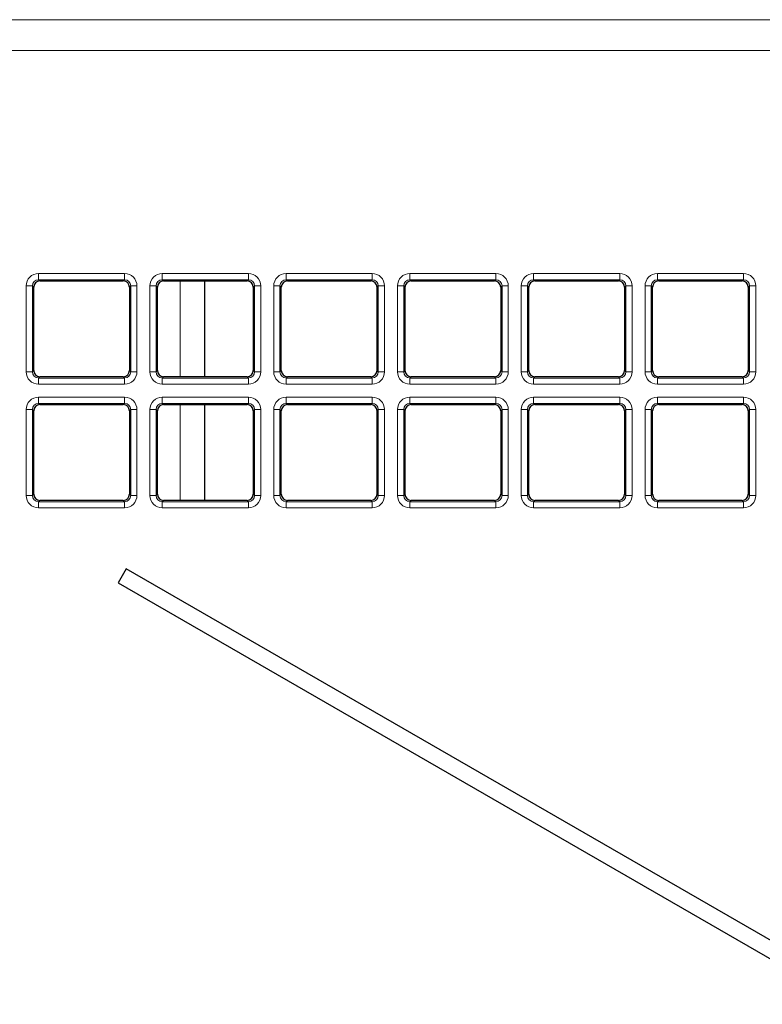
# Paper-space layout 'Blatt3' of a CAD drawing. Header units: millimetres. Extents: x 5 to 418, y 2 to 292.
# Tile 40 of 82: x 84 to 94, y 200 to 213. Entities that reach past the tile are written whole.
import ezdxf

# ---------------------------------------------------------------- set-up
doc = ezdxf.new("R2010")
doc.units = ezdxf.units.MM

psp = doc.layouts.new('Blatt3')

# ---------------------------------------------------------------- linework, layer by layer
at = {"color": 7, "linetype": 'Continuous', "lineweight": 18}
for p, q in [((65.3722, 213.4425), (105.6724, 213.4425)), ((105.6724, 213.0259), (65.3722, 213.0259)), ((84.3126, 210.0224), (85.4712, 210.0224)), ((84.3126, 210.0224), (84.3126, 209.9391)), ((85.4712, 209.9391), (84.3126, 209.9391)), ((84.3126, 209.9391), (84.3303, 209.9214)), ((85.4535, 209.9214), (85.4712, 209.9391)), ((85.4712, 210.0224), (85.4712, 209.9391)), ((85.9792, 210.0224), (87.1379, 210.0224)), ((85.9792, 210.0224), (85.9792, 209.9391)), ((87.1379, 209.9391), (85.9792, 209.9391)), ((85.9792, 209.9391), (85.9969, 209.9214)), ((86.2194, 208.6318), (86.2194, 209.9214)), ((87.1202, 209.9214), (87.1379, 209.9391)), ((87.1379, 210.0224), (87.1379, 209.9391)), ((87.6459, 210.0224), (88.8045, 210.0224)), ((87.6459, 210.0224), (87.6459, 209.9391)), ((88.8045, 209.9391), (87.6459, 209.9391)), ((87.6459, 209.9391), (87.6636, 209.9214)), ((88.7868, 209.9214), (88.8045, 209.9391)), ((88.8045, 210.0224), (88.8045, 209.9391)), ((89.3126, 210.0224), (90.4712, 210.0224)), ((89.3126, 210.0224), (89.3126, 209.9391)), ((90.4712, 209.9391), (89.3126, 209.9391)), ((89.3126, 209.9391), (89.3303, 209.9214)), ((90.4535, 209.9214), (90.4712, 209.9391)), ((90.4712, 210.0224), (90.4712, 209.9391)), ((90.9792, 210.0224), (92.1379, 210.0224)), ((90.9792, 210.0224), (90.9792, 209.9391)), ((92.1379, 209.9391), (90.9792, 209.9391)), ((90.9792, 209.9391), (90.9969, 209.9214)), ((92.1202, 209.9214), (92.1379, 209.9391)), ((92.1379, 210.0224), (92.1379, 209.9391)), ((92.6459, 210.0224), (93.8045, 210.0224)), ((92.6459, 210.0224), (92.6459, 209.9391)), ((93.8045, 209.9391), (92.6459, 209.9391)), ((92.6459, 209.9391), (92.6636, 209.9214)), ((93.7868, 209.9214), (93.8045, 209.9391)), ((93.8045, 210.0224), (93.8045, 209.9391)), ((84.1461, 208.6973), (84.1461, 209.8559)), ((84.1461, 209.8559), (84.2294, 209.8559)), ((84.2294, 209.8559), (84.2294, 208.6973)), ((84.2471, 209.8382), (84.2294, 209.8559)), ((85.5544, 209.8559), (85.5367, 209.8382)), ((85.5544, 208.6973), (85.5544, 209.8559)), ((85.5544, 209.8559), (85.6376, 209.8559)), ((85.6376, 209.8559), (85.6376, 208.6973)), ((85.8128, 208.6973), (85.8128, 209.8559)), ((85.8128, 209.8559), (85.896, 209.8559)), ((85.896, 209.8559), (85.896, 208.6973)), ((85.9137, 209.8382), (85.896, 209.8559)), ((87.2211, 209.8559), (87.2034, 209.8382)), ((87.2211, 209.8559), (87.3043, 209.8559)), ((87.2211, 208.6973), (87.2211, 209.8559)), ((87.3043, 209.8559), (87.3043, 208.6973)), ((87.4795, 208.6973), (87.4795, 209.8559)), ((87.4795, 209.8559), (87.5627, 209.8559)), ((87.5627, 209.8559), (87.5627, 208.6973)), ((87.5804, 209.8382), (87.5627, 209.8559)), ((88.8877, 209.8559), (88.87, 209.8382)), ((88.8877, 208.6973), (88.8877, 209.8559)), ((88.8877, 209.8559), (88.971, 209.8559)), ((88.971, 209.8559), (88.971, 208.6973)), ((89.1461, 208.6973), (89.1461, 209.8559)), ((89.1461, 209.8559), (89.2294, 209.8559)), ((89.2294, 209.8559), (89.2294, 208.6973)), ((89.2471, 209.8382), (89.2294, 209.8559)), ((90.5544, 209.8559), (90.5367, 209.8382)), ((90.5544, 208.6973), (90.5544, 209.8559)), ((90.5544, 209.8559), (90.6376, 209.8559)), ((90.6376, 209.8559), (90.6376, 208.6973)), ((90.8128, 208.6973), (90.8128, 209.8559)), ((90.8128, 209.8559), (90.896, 209.8559)), ((90.896, 209.8559), (90.896, 208.6973)), ((90.9137, 209.8382), (90.896, 209.8559)), ((92.2211, 209.8559), (92.2034, 209.8382)), ((92.2211, 209.8559), (92.3043, 209.8559)), ((92.2211, 208.6973), (92.2211, 209.8559)), ((92.3043, 209.8559), (92.3043, 208.6973)), ((92.4795, 208.6973), (92.4795, 209.8559)), ((92.4795, 209.8559), (92.5627, 209.8559)), ((92.5627, 209.8559), (92.5627, 208.6973)), ((92.5804, 209.8382), (92.5627, 209.8559)), ((93.8877, 209.8559), (93.87, 209.8382)), ((93.8877, 208.6973), (93.8877, 209.8559)), ((93.8877, 209.8559), (93.971, 209.8559)), ((93.971, 209.8559), (93.971, 208.6973)), ((84.2294, 208.6973), (84.2471, 208.715)), ((85.5367, 208.715), (85.5544, 208.6973)), ((85.896, 208.6973), (85.9137, 208.715)), ((87.2034, 208.715), (87.2211, 208.6973)), ((87.5627, 208.6973), (87.5804, 208.715)), ((88.87, 208.715), (88.8877, 208.6973)), ((89.2294, 208.6973), (89.2471, 208.715)), ((90.5367, 208.715), (90.5544, 208.6973)), ((90.896, 208.6973), (90.9137, 208.715)), ((92.2034, 208.715), (92.2211, 208.6973)), ((92.5627, 208.6973), (92.5804, 208.715)), ((93.87, 208.715), (93.8877, 208.6973)), ((84.1461, 208.6973), (84.2294, 208.6973)), ((84.3303, 208.6318), (84.3126, 208.6141)), ((84.3126, 208.6141), (84.3126, 208.5309)), ((84.3126, 208.6141), (85.4712, 208.6141)), ((85.4712, 208.6141), (85.4535, 208.6318)), ((85.4712, 208.6141), (85.4712, 208.5309)), ((85.5544, 208.6973), (85.6376, 208.6973)), ((85.8128, 208.6973), (85.896, 208.6973)), ((85.9969, 208.6318), (85.9792, 208.6141)), ((85.9792, 208.6141), (87.1379, 208.6141)), ((85.9792, 208.6141), (85.9792, 208.5309)), ((87.1379, 208.6141), (87.1202, 208.6318)), ((87.1379, 208.6141), (87.1379, 208.5309)), ((87.2211, 208.6973), (87.3043, 208.6973)), ((87.4795, 208.6973), (87.5627, 208.6973)), ((87.6636, 208.6318), (87.6459, 208.6141)), ((87.6459, 208.6141), (87.6459, 208.5309)), ((87.6459, 208.6141), (88.8045, 208.6141)), ((88.8045, 208.6141), (88.7868, 208.6318)), ((88.8045, 208.6141), (88.8045, 208.5309)), ((88.8877, 208.6973), (88.971, 208.6973)), ((89.1461, 208.6973), (89.2294, 208.6973)), ((89.3303, 208.6318), (89.3126, 208.6141)), ((89.3126, 208.6141), (90.4712, 208.6141)), ((89.3126, 208.6141), (89.3126, 208.5309)), ((90.4712, 208.6141), (90.4535, 208.6318)), ((90.4712, 208.6141), (90.4712, 208.5309)), ((90.5544, 208.6973), (90.6376, 208.6973)), ((90.8128, 208.6973), (90.896, 208.6973)), ((90.9969, 208.6318), (90.9792, 208.6141)), ((90.9792, 208.6141), (90.9792, 208.5309)), ((90.9792, 208.6141), (92.1379, 208.6141)), ((92.1379, 208.6141), (92.1202, 208.6318)), ((92.1379, 208.6141), (92.1379, 208.5309)), ((92.2211, 208.6973), (92.3043, 208.6973)), ((92.4795, 208.6973), (92.5627, 208.6973)), ((92.6636, 208.6318), (92.6459, 208.6141)), ((92.6459, 208.6141), (93.8045, 208.6141)), ((92.6459, 208.6141), (92.6459, 208.5309)), ((93.8045, 208.6141), (93.7868, 208.6318)), ((93.8045, 208.6141), (93.8045, 208.5309)), ((93.8877, 208.6973), (93.971, 208.6973)), ((85.4712, 208.5309), (84.3126, 208.5309)), ((87.1379, 208.5309), (85.9792, 208.5309)), ((88.8045, 208.5309), (87.6459, 208.5309)), ((90.4712, 208.5309), (89.3126, 208.5309)), ((92.1379, 208.5309), (90.9792, 208.5309)), ((93.8045, 208.5309), (92.6459, 208.5309)), ((84.3126, 208.3557), (85.4712, 208.3557)), ((84.3126, 208.3557), (84.3126, 208.2725)), ((85.4712, 208.3557), (85.4712, 208.2725)), ((85.9792, 208.3557), (87.1379, 208.3557)), ((85.9792, 208.3557), (85.9792, 208.2725)), ((87.1379, 208.3557), (87.1379, 208.2725)), ((87.6459, 208.3557), (88.8045, 208.3557)), ((87.6459, 208.3557), (87.6459, 208.2725)), ((88.8045, 208.3557), (88.8045, 208.2725)), ((89.3126, 208.3557), (90.4712, 208.3557)), ((89.3126, 208.3557), (89.3126, 208.2725)), ((90.4712, 208.3557), (90.4712, 208.2725)), ((90.9792, 208.3557), (92.1379, 208.3557)), ((90.9792, 208.3557), (90.9792, 208.2725)), ((92.1379, 208.3557), (92.1379, 208.2725)), ((92.6459, 208.3557), (93.8045, 208.3557)), ((92.6459, 208.3557), (92.6459, 208.2725)), ((93.8045, 208.3557), (93.8045, 208.2725)), ((84.1461, 207.0306), (84.1461, 208.1893)), ((84.1461, 208.1893), (84.2294, 208.1893)), ((84.2294, 208.1893), (84.2294, 207.0306)), ((84.2471, 208.1716), (84.2294, 208.1893)), ((85.4712, 208.2725), (84.3126, 208.2725)), ((84.3126, 208.2725), (84.3303, 208.2548)), ((85.4535, 208.2548), (85.4712, 208.2725)), ((85.5544, 208.1893), (85.5367, 208.1716)), ((85.5544, 208.1893), (85.6376, 208.1893)), ((85.5544, 207.0306), (85.5544, 208.1893)), ((85.6376, 208.1893), (85.6376, 207.0306)), ((85.8128, 207.0306), (85.8128, 208.1893)), ((85.8128, 208.1893), (85.896, 208.1893)), ((85.896, 208.1893), (85.896, 207.0306)), ((85.9137, 208.1716), (85.896, 208.1893)), ((87.1379, 208.2725), (85.9792, 208.2725)), ((85.9792, 208.2725), (85.9969, 208.2548)), ((86.2194, 206.9651), (86.2194, 208.2548)), ((87.1202, 208.2548), (87.1379, 208.2725)), ((87.2211, 208.1893), (87.2034, 208.1716)), ((87.2211, 208.1893), (87.3043, 208.1893)), ((87.2211, 207.0306), (87.2211, 208.1893)), ((87.3043, 208.1893), (87.3043, 207.0306)), ((87.4795, 207.0306), (87.4795, 208.1893)), ((87.4795, 208.1893), (87.5627, 208.1893)), ((87.5627, 208.1893), (87.5627, 207.0306)), ((87.5804, 208.1716), (87.5627, 208.1893)), ((88.8045, 208.2725), (87.6459, 208.2725)), ((87.6459, 208.2725), (87.6636, 208.2548)), ((88.7868, 208.2548), (88.8045, 208.2725)), ((88.8877, 208.1893), (88.87, 208.1716)), ((88.8877, 208.1893), (88.971, 208.1893)), ((88.8877, 207.0306), (88.8877, 208.1893)), ((88.971, 208.1893), (88.971, 207.0306)), ((89.1461, 207.0306), (89.1461, 208.1893)), ((89.1461, 208.1893), (89.2294, 208.1893)), ((89.2294, 208.1893), (89.2294, 207.0306)), ((89.2471, 208.1716), (89.2294, 208.1893)), ((90.4712, 208.2725), (89.3126, 208.2725)), ((89.3126, 208.2725), (89.3303, 208.2548)), ((90.4535, 208.2548), (90.4712, 208.2725)), ((90.5544, 208.1893), (90.5367, 208.1716)), ((90.5544, 207.0306), (90.5544, 208.1893)), ((90.5544, 208.1893), (90.6376, 208.1893)), ((90.6376, 208.1893), (90.6376, 207.0306)), ((90.8128, 207.0306), (90.8128, 208.1893)), ((90.8128, 208.1893), (90.896, 208.1893)), ((90.896, 208.1893), (90.896, 207.0306)), ((90.9137, 208.1716), (90.896, 208.1893)), ((92.1379, 208.2725), (90.9792, 208.2725)), ((90.9792, 208.2725), (90.9969, 208.2548)), ((92.1202, 208.2548), (92.1379, 208.2725)), ((92.2211, 208.1893), (92.2034, 208.1716)), ((92.2211, 208.1893), (92.3043, 208.1893)), ((92.2211, 207.0306), (92.2211, 208.1893)), ((92.3043, 208.1893), (92.3043, 207.0306)), ((92.4795, 207.0306), (92.4795, 208.1893)), ((92.4795, 208.1893), (92.5627, 208.1893)), ((92.5627, 208.1893), (92.5627, 207.0306)), ((92.5804, 208.1716), (92.5627, 208.1893)), ((93.8045, 208.2725), (92.6459, 208.2725)), ((92.6459, 208.2725), (92.6636, 208.2548)), ((93.7868, 208.2548), (93.8045, 208.2725)), ((93.8877, 208.1893), (93.87, 208.1716)), ((93.8877, 208.1893), (93.971, 208.1893)), ((93.8877, 207.0306), (93.8877, 208.1893)), ((93.971, 208.1893), (93.971, 207.0306)), ((84.1461, 207.0306), (84.2294, 207.0306)), ((84.2294, 207.0306), (84.2471, 207.0483)), ((85.5367, 207.0483), (85.5544, 207.0306)), ((85.5544, 207.0306), (85.6376, 207.0306)), ((85.8128, 207.0306), (85.896, 207.0306)), ((85.896, 207.0306), (85.9137, 207.0483)), ((87.2034, 207.0483), (87.2211, 207.0306)), ((87.2211, 207.0306), (87.3043, 207.0306)), ((87.4795, 207.0306), (87.5627, 207.0306)), ((87.5627, 207.0306), (87.5804, 207.0483)), ((88.87, 207.0483), (88.8877, 207.0306)), ((88.8877, 207.0306), (88.971, 207.0306)), ((89.1461, 207.0306), (89.2294, 207.0306)), ((89.2294, 207.0306), (89.2471, 207.0483)), ((90.5367, 207.0483), (90.5544, 207.0306)), ((90.5544, 207.0306), (90.6376, 207.0306)), ((90.8128, 207.0306), (90.896, 207.0306)), ((90.896, 207.0306), (90.9137, 207.0483)), ((92.2034, 207.0483), (92.2211, 207.0306)), ((92.2211, 207.0306), (92.3043, 207.0306)), ((92.4795, 207.0306), (92.5627, 207.0306)), ((92.5627, 207.0306), (92.5804, 207.0483)), ((93.87, 207.0483), (93.8877, 207.0306)), ((93.8877, 207.0306), (93.971, 207.0306)), ((84.3303, 206.9651), (84.3126, 206.9474)), ((84.3126, 206.9474), (84.3126, 206.8642)), ((84.3126, 206.9474), (85.4712, 206.9474)), ((85.4712, 206.8642), (84.3126, 206.8642)), ((85.4712, 206.9474), (85.4535, 206.9651)), ((85.4712, 206.9474), (85.4712, 206.8642)), ((85.9969, 206.9651), (85.9792, 206.9474)), ((85.9792, 206.9474), (85.9792, 206.8642)), ((85.9792, 206.9474), (87.1379, 206.9474)), ((87.1379, 206.8642), (85.9792, 206.8642)), ((87.1379, 206.9474), (87.1202, 206.9651)), ((87.1379, 206.9474), (87.1379, 206.8642)), ((87.6636, 206.9651), (87.6459, 206.9474)), ((87.6459, 206.9474), (88.8045, 206.9474)), ((87.6459, 206.9474), (87.6459, 206.8642)), ((88.8045, 206.8642), (87.6459, 206.8642)), ((88.8045, 206.9474), (88.7868, 206.9651)), ((88.8045, 206.9474), (88.8045, 206.8642)), ((89.3303, 206.9651), (89.3126, 206.9474)), ((89.3126, 206.9474), (90.4712, 206.9474)), ((89.3126, 206.9474), (89.3126, 206.8642)), ((90.4712, 206.8642), (89.3126, 206.8642)), ((90.4712, 206.9474), (90.4535, 206.9651)), ((90.4712, 206.9474), (90.4712, 206.8642)), ((90.9969, 206.9651), (90.9792, 206.9474)), ((90.9792, 206.9474), (92.1379, 206.9474)), ((90.9792, 206.9474), (90.9792, 206.8642)), ((92.1379, 206.8642), (90.9792, 206.8642)), ((92.1379, 206.9474), (92.1202, 206.9651)), ((92.1379, 206.9474), (92.1379, 206.8642)), ((92.6636, 206.9651), (92.6459, 206.9474)), ((92.6459, 206.9474), (92.6459, 206.8642)), ((92.6459, 206.9474), (93.8045, 206.9474)), ((93.8045, 206.8642), (92.6459, 206.8642)), ((93.8045, 206.9474), (93.7868, 206.9651)), ((93.8045, 206.9474), (93.8045, 206.8642))]:
    psp.add_line(p, q, dxfattribs=at)
at = {"color": 7, "linetype": 'Continuous', "lineweight": 25}
for p, q in [((84.3303, 209.9214), (85.4535, 209.9214)), ((85.9969, 209.9214), (87.1202, 209.9214)), ((86.5527, 208.6318), (86.5527, 209.9214)), ((87.6636, 209.9214), (88.7868, 209.9214)), ((89.3303, 209.9214), (90.4535, 209.9214)), ((90.9969, 209.9214), (92.1202, 209.9214)), ((92.6636, 209.9214), (93.7868, 209.9214)), ((84.2471, 208.715), (84.2471, 209.8382)), ((85.5367, 209.8382), (85.5367, 208.715)), ((85.9137, 208.715), (85.9137, 209.8382)), ((87.2034, 209.8382), (87.2034, 208.715)), ((87.5804, 208.715), (87.5804, 209.8382)), ((88.87, 209.8382), (88.87, 208.715)), ((89.2471, 208.715), (89.2471, 209.8382)), ((90.5367, 209.8382), (90.5367, 208.715)), ((90.9137, 208.715), (90.9137, 209.8382)), ((92.2034, 209.8382), (92.2034, 208.715)), ((92.5804, 208.715), (92.5804, 209.8382)), ((93.87, 209.8382), (93.87, 208.715)), ((85.4535, 208.6318), (84.3303, 208.6318)), ((87.1202, 208.6318), (85.9969, 208.6318)), ((88.7868, 208.6318), (87.6636, 208.6318)), ((90.4535, 208.6318), (89.3303, 208.6318)), ((92.1202, 208.6318), (90.9969, 208.6318)), ((93.7868, 208.6318), (92.6636, 208.6318)), ((84.3303, 208.2548), (85.4535, 208.2548)), ((85.9969, 208.2548), (87.1202, 208.2548)), ((86.5527, 206.9651), (86.5527, 208.2548)), ((87.6636, 208.2548), (88.7868, 208.2548)), ((89.3303, 208.2548), (90.4535, 208.2548)), ((90.9969, 208.2548), (92.1202, 208.2548)), ((92.6636, 208.2548), (93.7868, 208.2548)), ((84.2471, 207.0483), (84.2471, 208.1716)), ((85.5367, 208.1716), (85.5367, 207.0483)), ((85.9137, 207.0483), (85.9137, 208.1716)), ((87.2034, 208.1716), (87.2034, 207.0483)), ((87.5804, 207.0483), (87.5804, 208.1716)), ((88.87, 208.1716), (88.87, 207.0483)), ((89.2471, 207.0483), (89.2471, 208.1716)), ((90.5367, 208.1716), (90.5367, 207.0483)), ((90.9137, 207.0483), (90.9137, 208.1716)), ((92.2034, 208.1716), (92.2034, 207.0483)), ((92.5804, 207.0483), (92.5804, 208.1716)), ((93.87, 208.1716), (93.87, 207.0483)), ((85.4535, 206.9651), (84.3303, 206.9651)), ((87.1202, 206.9651), (85.9969, 206.9651)), ((88.7868, 206.9651), (87.6636, 206.9651)), ((90.4535, 206.9651), (89.3303, 206.9651)), ((92.1202, 206.9651), (90.9969, 206.9651)), ((93.7868, 206.9651), (92.6636, 206.9651)), ((85.4941, 206.0433), (85.3857, 205.8556)), ((103.5091, 195.6423), (85.4941, 206.0433)), ((85.3857, 205.8556), (103.4008, 195.4546))]:
    psp.add_line(p, q, dxfattribs=at)
at = {"color": 7, "linetype": 'Continuous', "lineweight": 18}
for centre, major_axis, ratio, start_param, end_param in [((84.313, 209.8555), (0.1182, -0.1182), 0.9972647, 2.357564, 3.9256213), ((84.313, 209.8555), (0.0594, -0.0594), 0.9918461, 2.357564, 3.9256213), ((85.4707, 209.8555), (-0.1182, -0.1182), 0.9972647, 2.357564, 3.9256213), ((85.4707, 209.8555), (0.0594, 0.0594), 0.9918461, 5.4991567, 7.0672139), ((85.9797, 209.8555), (0.1182, -0.1182), 0.9972647, 2.357564, 3.9256213), ((85.9797, 209.8555), (0.0594, -0.0594), 0.9918461, 2.357564, 3.9256213), ((87.1374, 209.8555), (-0.1182, -0.1182), 0.9972647, 2.357564, 3.9256213), ((87.1374, 209.8555), (0.0594, 0.0594), 0.9918461, 5.4991567, 7.0672139), ((87.6464, 209.8555), (0.1182, -0.1182), 0.9972647, 2.357564, 3.9256213), ((87.6464, 209.8555), (-0.0594, 0.0594), 0.9918461, 5.4991567, 7.0672139), ((88.8041, 209.8555), (-0.1182, -0.1182), 0.9972647, 2.357564, 3.9256213), ((88.8041, 209.8555), (0.0594, 0.0594), 0.9918461, 5.4991567, 7.0672139), ((89.313, 209.8555), (0.1182, -0.1182), 0.9972647, 2.357564, 3.9256213), ((89.313, 209.8555), (-0.0594, 0.0594), 0.9918461, 5.4991567, 7.0672139), ((90.4707, 209.8555), (-0.1182, -0.1182), 0.9972647, 2.357564, 3.9256213), ((90.4707, 209.8555), (0.0594, 0.0594), 0.9918461, 5.4991567, 7.0672139), ((90.9797, 209.8555), (0.1182, -0.1182), 0.9972647, 2.357564, 3.9256213), ((90.9797, 209.8555), (-0.0594, 0.0594), 0.9918461, 5.4991567, 7.0672139), ((92.1374, 209.8555), (-0.1182, -0.1182), 0.9972647, 2.357564, 3.9256213), ((92.1374, 209.8555), (0.0594, 0.0594), 0.9918461, 5.4991567, 7.0672139), ((92.6464, 209.8555), (0.1182, -0.1182), 0.9972647, 2.357564, 3.9256213), ((92.6464, 209.8555), (-0.0594, 0.0594), 0.9918461, 5.4991567, 7.0672139), ((93.8041, 209.8555), (-0.1182, -0.1182), 0.9972647, 2.357564, 3.9256213), ((93.8041, 209.8555), (0.0594, 0.0594), 0.9918461, 5.4991567, 7.0672139), ((84.313, 208.6978), (0.1182, 0.1182), 0.9972647, 2.357564, 3.9256213), ((84.313, 208.6978), (0.0594, 0.0594), 0.9918461, 2.357564, 3.9256213), ((85.4707, 208.6978), (-0.1182, 0.1182), 0.9972647, 2.357564, 3.9256213), ((85.4707, 208.6978), (-0.0594, 0.0594), 0.9918461, 2.357564, 3.9256213), ((85.9797, 208.6978), (0.1182, 0.1182), 0.9972647, 2.357564, 3.9256213), ((85.9797, 208.6978), (0.0594, 0.0594), 0.9918461, 2.357564, 3.9256213), ((87.1374, 208.6978), (-0.1182, 0.1182), 0.9972647, 2.357564, 3.9256213), ((87.1374, 208.6978), (-0.0594, 0.0594), 0.9918461, 2.357564, 3.9256213), ((87.6464, 208.6978), (0.1182, 0.1182), 0.9972647, 2.357564, 3.9256213), ((87.6464, 208.6978), (0.0594, 0.0594), 0.9918461, 2.357564, 3.9256213), ((88.8041, 208.6978), (-0.1182, 0.1182), 0.9972647, 2.357564, 3.9256213), ((88.8041, 208.6978), (-0.0594, 0.0594), 0.9918461, 2.357564, 3.9256213), ((89.313, 208.6978), (0.1182, 0.1182), 0.9972647, 2.357564, 3.9256213), ((89.313, 208.6978), (0.0594, 0.0594), 0.9918461, 2.357564, 3.9256213), ((90.4707, 208.6978), (-0.1182, 0.1182), 0.9972647, 2.357564, 3.9256213), ((90.4707, 208.6978), (-0.0594, 0.0594), 0.9918461, 2.357564, 3.9256213), ((90.9797, 208.6978), (0.1182, 0.1182), 0.9972647, 2.357564, 3.9256213), ((90.9797, 208.6978), (0.0594, 0.0594), 0.9918461, 2.357564, 3.9256213), ((92.1374, 208.6978), (-0.1182, 0.1182), 0.9972647, 2.357564, 3.9256213), ((92.1374, 208.6978), (-0.0594, 0.0594), 0.9918461, 2.357564, 3.9256213), ((92.6464, 208.6978), (0.1182, 0.1182), 0.9972647, 2.357564, 3.9256213), ((92.6464, 208.6978), (0.0594, 0.0594), 0.9918461, 2.357564, 3.9256213), ((93.8041, 208.6978), (-0.1182, 0.1182), 0.9972647, 2.357564, 3.9256213), ((93.8041, 208.6978), (-0.0594, 0.0594), 0.9918461, 2.357564, 3.9256213), ((84.313, 208.1888), (0.1182, -0.1182), 0.9972647, 2.357564, 3.9256213), ((85.4707, 208.1888), (-0.1182, -0.1182), 0.9972647, 2.357564, 3.9256213), ((85.9797, 208.1888), (0.1182, -0.1182), 0.9972647, 2.357564, 3.9256213), ((87.1374, 208.1888), (-0.1182, -0.1182), 0.9972647, 2.357564, 3.9256213), ((87.6464, 208.1888), (0.1182, -0.1182), 0.9972647, 2.357564, 3.9256213), ((88.8041, 208.1888), (-0.1182, -0.1182), 0.9972647, 2.357564, 3.9256213), ((89.313, 208.1888), (0.1182, -0.1182), 0.9972647, 2.357564, 3.9256213), ((90.4707, 208.1888), (-0.1182, -0.1182), 0.9972647, 2.357564, 3.9256213), ((90.9797, 208.1888), (0.1182, -0.1182), 0.9972647, 2.357564, 3.9256213), ((92.1374, 208.1888), (-0.1182, -0.1182), 0.9972647, 2.357564, 3.9256213), ((92.6464, 208.1888), (0.1182, -0.1182), 0.9972647, 2.357564, 3.9256213), ((93.8041, 208.1888), (-0.1182, -0.1182), 0.9972647, 2.357564, 3.9256213), ((84.313, 208.1888), (-0.0594, 0.0594), 0.9918461, 5.4991567, 7.0672139), ((85.4707, 208.1888), (0.0594, 0.0594), 0.9918461, 5.4991567, 7.0672139), ((85.9797, 208.1888), (-0.0594, 0.0594), 0.9918461, 5.4991567, 7.0672139), ((87.1374, 208.1888), (0.0594, 0.0594), 0.9918461, 5.4991567, 7.0672139), ((87.6464, 208.1888), (-0.0594, 0.0594), 0.9918461, 5.4991567, 7.0672139), ((88.8041, 208.1888), (0.0594, 0.0594), 0.9918461, 5.4991567, 7.0672139), ((89.313, 208.1888), (-0.0594, 0.0594), 0.9918461, 5.4991567, 7.0672139), ((90.4707, 208.1888), (0.0594, 0.0594), 0.9918461, 5.4991567, 7.0672139), ((90.9797, 208.1888), (-0.0594, 0.0594), 0.9918461, 5.4991567, 7.0672139), ((92.1374, 208.1888), (0.0594, 0.0594), 0.9918461, 5.4991567, 7.0672139), ((92.6464, 208.1888), (-0.0594, 0.0594), 0.9918461, 5.4991567, 7.0672139), ((93.8041, 208.1888), (0.0594, 0.0594), 0.9918461, 5.4991567, 7.0672139), ((84.313, 207.0311), (0.1182, 0.1182), 0.9972647, 2.357564, 3.9256213), ((84.313, 207.0311), (0.0594, 0.0594), 0.9918461, 2.357564, 3.9256213), ((85.4707, 207.0311), (-0.1182, 0.1182), 0.9972647, 2.357564, 3.9256213), ((85.4707, 207.0311), (0.0594, -0.0594), 0.9918461, 5.4991567, 7.0672139), ((85.9797, 207.0311), (0.1182, 0.1182), 0.9972647, 2.357564, 3.9256213), ((85.9797, 207.0311), (0.0594, 0.0594), 0.9918461, 2.357564, 3.9256213), ((87.1374, 207.0311), (-0.1182, 0.1182), 0.9972647, 2.357564, 3.9256213), ((87.1374, 207.0311), (0.0594, -0.0594), 0.9918461, 5.4991567, 7.0672139), ((87.6464, 207.0311), (0.1182, 0.1182), 0.9972647, 2.357564, 3.9256213), ((87.6464, 207.0311), (0.0594, 0.0594), 0.9918461, 2.357564, 3.9256213), ((88.8041, 207.0311), (-0.1182, 0.1182), 0.9972647, 2.357564, 3.9256213), ((88.8041, 207.0311), (0.0594, -0.0594), 0.9918461, 5.4991567, 7.0672139), ((89.313, 207.0311), (0.1182, 0.1182), 0.9972647, 2.357564, 3.9256213), ((89.313, 207.0311), (0.0594, 0.0594), 0.9918461, 2.357564, 3.9256213), ((90.4707, 207.0311), (-0.1182, 0.1182), 0.9972647, 2.357564, 3.9256213), ((90.4707, 207.0311), (0.0594, -0.0594), 0.9918461, 5.4991567, 7.0672139), ((90.9797, 207.0311), (0.1182, 0.1182), 0.9972647, 2.357564, 3.9256213), ((90.9797, 207.0311), (0.0594, 0.0594), 0.9918461, 2.357564, 3.9256213), ((92.1374, 207.0311), (-0.1182, 0.1182), 0.9972647, 2.357564, 3.9256213), ((92.1374, 207.0311), (0.0594, -0.0594), 0.9918461, 5.4991567, 7.0672139), ((92.6464, 207.0311), (0.1182, 0.1182), 0.9972647, 2.357564, 3.9256213), ((92.6464, 207.0311), (0.0594, 0.0594), 0.9918461, 2.357564, 3.9256213), ((93.8041, 207.0311), (-0.1182, 0.1182), 0.9972647, 2.357564, 3.9256213), ((93.8041, 207.0311), (0.0594, -0.0594), 0.9918461, 5.4991567, 7.0672139)]:
    psp.add_ellipse(centre, major_axis=major_axis, ratio=ratio, start_param=start_param, end_param=end_param, dxfattribs=at)
at = {"color": 7, "linetype": 'Continuous', "lineweight": 25}
for centre, major_axis in [((84.3305, 209.838), (0.0591, -0.0591)), ((85.4533, 209.838), (-0.0591, -0.0591)), ((85.9972, 209.838), (0.0591, -0.0591)), ((87.1199, 209.838), (-0.0591, -0.0591)), ((87.6638, 209.838), (0.0591, -0.0591)), ((88.7866, 209.838), (-0.0591, -0.0591)), ((89.3305, 209.838), (0.0591, -0.0591)), ((90.4533, 209.838), (-0.0591, -0.0591)), ((90.9972, 209.838), (0.0591, -0.0591)), ((92.1199, 209.838), (-0.0591, -0.0591)), ((92.6638, 209.838), (0.0591, -0.0591)), ((93.7866, 209.838), (-0.0591, -0.0591)), ((84.3305, 208.7152), (0.0591, 0.0591)), ((85.4533, 208.7152), (-0.0591, 0.0591)), ((85.9972, 208.7152), (0.0591, 0.0591)), ((87.1199, 208.7152), (-0.0591, 0.0591)), ((87.6638, 208.7152), (0.0591, 0.0591)), ((88.7866, 208.7152), (-0.0591, 0.0591)), ((89.3305, 208.7152), (0.0591, 0.0591)), ((90.4533, 208.7152), (-0.0591, 0.0591)), ((90.9972, 208.7152), (0.0591, 0.0591)), ((92.1199, 208.7152), (-0.0591, 0.0591)), ((92.6638, 208.7152), (0.0591, 0.0591)), ((93.7866, 208.7152), (-0.0591, 0.0591)), ((84.3305, 208.1713), (0.0591, -0.0591)), ((85.4533, 208.1713), (-0.0591, -0.0591)), ((85.9972, 208.1713), (0.0591, -0.0591)), ((87.1199, 208.1713), (-0.0591, -0.0591)), ((87.6638, 208.1713), (0.0591, -0.0591)), ((88.7866, 208.1713), (-0.0591, -0.0591)), ((89.3305, 208.1713), (0.0591, -0.0591)), ((90.4533, 208.1713), (-0.0591, -0.0591)), ((90.9972, 208.1713), (0.0591, -0.0591)), ((92.1199, 208.1713), (-0.0591, -0.0591)), ((92.6638, 208.1713), (0.0591, -0.0591)), ((93.7866, 208.1713), (-0.0591, -0.0591)), ((84.3305, 207.0486), (0.0591, 0.0591)), ((85.4533, 207.0486), (-0.0591, 0.0591)), ((85.9972, 207.0486), (0.0591, 0.0591)), ((87.1199, 207.0486), (-0.0591, 0.0591)), ((87.6638, 207.0486), (0.0591, 0.0591)), ((88.7866, 207.0486), (-0.0591, 0.0591)), ((89.3305, 207.0486), (0.0591, 0.0591)), ((90.4533, 207.0486), (-0.0591, 0.0591)), ((90.9972, 207.0486), (0.0591, 0.0591)), ((92.1199, 207.0486), (-0.0591, 0.0591)), ((92.6638, 207.0486), (0.0591, 0.0591)), ((93.7866, 207.0486), (-0.0591, 0.0591))]:
    psp.add_ellipse(centre, major_axis=major_axis, ratio=0.9972647, start_param=2.357564, end_param=3.9256213, dxfattribs=at)

doc.saveas('drawing.dxf')
